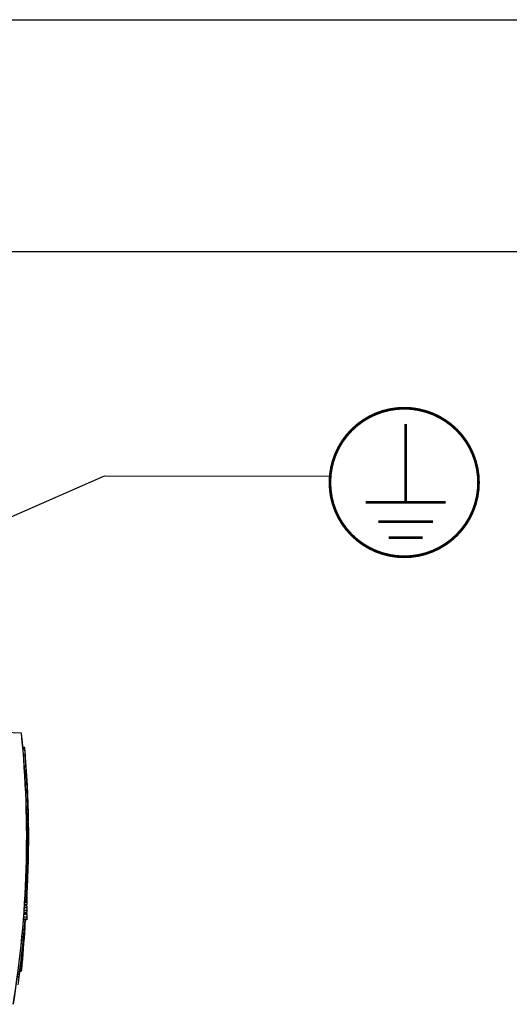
# Model space of a CAD drawing. Extents: x 0 to 420, y 0 to 297.
# Tile 33 of 45: x 192 to 219, y 244 to 297. Entities that reach past the tile are written whole.
import ezdxf

# ---------------------------------------------------------------- set-up
doc = ezdxf.new("R2010")
doc.units = 0
doc.header["$LTSCALE"] = 23.1
doc.layers.get('0').update_dxf_attribs({"linetype": 'CONTINUOUS'})

# ---------------------------------------------------------------- blocks, each defined once
blk = doc.blocks.new('EARTH_BL4', base_point=(193.671, 268.353))
at = {"color": 2, "linetype": 'CONTINUOUS'}
for p, q in [((170.188, 260.625), (197.013, 272.446)), ((197.013, 272.446), (209.168, 272.426))]:
    blk.add_line(p, q, dxfattribs=at)
at = {"color": 7, "linetype": 'CONTINUOUS', "const_width": 0.148}
blk.add_lwpolyline([(209.154, 272.082, 1), (217.154, 272.082, 1)], format="xyb", close=True, dxfattribs=at)
for points in [[(213.233, 271.008), (213.233, 275.226)], [(211.082, 271.008), (215.384, 271.008)], [(211.754, 269.977), (214.711, 269.977)], [(212.315, 269.117), (214.15, 269.117)]]:
    blk.add_lwpolyline(points, dxfattribs=at)
at = {"color": 2, "linetype": 'CONTINUOUS'}
blk.add_solid([(173.189, 262.494), (170.188, 260.625), (173.592, 261.579)], dxfattribs=at)

msp = doc.modelspace()

# ---------------------------------------------------------------- linework, layer by layer
at = {"color": 7, "linetype": 'CONTINUOUS'}
for p, q in [((0, 297), (420, 297)), ((405, 284.5), (15, 284.5)), ((186.865, 258.806), (192.511, 258.609)), ((192.711, 257.812), (192.629, 257.812)), ((192.716, 257.712), (192.638, 257.712)), ((192.839, 254.307), (192.823, 254.307)), ((192.839, 254.192), (192.825, 254.192)), ((192.839, 254.157), (192.826, 254.157)), ((192.839, 253.998), (192.829, 253.998)), ((192.839, 253.966), (192.83, 253.966)), ((192.839, 254.307), (192.839, 253.844)), ((192.839, 253.844), (192.832, 253.844)), ((192.839, 253.784), (192.833, 253.784)), ((192.839, 253.56), (192.835, 253.56)), ((192.839, 253.558), (192.835, 253.558)), ((192.839, 253.45), (192.836, 253.45)), ((192.839, 253.784), (192.839, 253.45)), ((192.839, 253.396), (192.837, 253.396)), ((192.839, 253.333), (192.837, 253.333)), ((192.839, 253.396), (192.839, 253.222)), ((192.839, 253.219), (192.839, 253.143)), ((192.839, 251.701), (192.839, 253.083)), ((192.839, 252.436), (192.836, 252.436)), ((192.839, 252.535), (192.837, 252.535)), ((192.839, 252.652), (192.838, 252.652)), ((192.839, 252.649), (192.838, 252.649)), ((192.839, 251.808), (192.826, 251.808)), ((192.839, 251.806), (192.826, 251.806)), ((192.839, 252.031), (192.831, 252.031)), ((192.839, 252.109), (192.832, 252.109)), ((192.839, 252.223), (192.833, 252.223)), ((192.839, 252.322), (192.835, 252.322)), ((192.839, 251.315), (192.814, 251.315)), ((192.839, 251.388), (192.816, 251.388)), ((192.839, 251.579), (192.821, 251.579)), ((192.839, 251.641), (192.823, 251.641)), ((192.839, 251.701), (192.824, 251.701)), ((192.839, 251.641), (192.839, 249.846)), ((192.839, 250.755), (192.795, 250.755)), ((192.839, 251.119), (192.808, 251.119)), ((192.839, 251.201), (192.81, 251.201)), ((192.839, 250.253), (192.772, 250.253)), ((192.839, 250.324), (192.776, 250.324)), ((192.839, 250.348), (192.777, 250.348)), ((192.839, 250.462), (192.782, 250.462)), ((192.839, 250.476), (192.783, 250.476)), ((192.839, 250.564), (192.787, 250.564)), ((192.839, 250.679), (192.791, 250.679)), ((192.839, 250.682), (192.792, 250.682)), ((192.839, 249.762), (192.746, 249.762)), ((192.839, 249.759), (192.746, 249.759)), ((192.839, 249.79), (192.748, 249.79)), ((192.839, 249.846), (192.751, 249.846)), ((192.839, 249.79), (192.839, 249.349)), ((192.845, 249.732), (192.845, 249.731)), ((192.846, 249.762), (192.846, 249.759)), ((192.839, 249.177), (192.71, 249.177)), ((192.839, 249.295), (192.718, 249.295)), ((192.839, 249.349), (192.721, 249.349)), ((192.839, 249.463), (192.728, 249.463)), ((192.839, 249.531), (192.733, 249.531)), ((192.839, 249.645), (192.739, 249.645)), ((192.818, 249.297), (192.818, 249.295)), ((192.84, 249.645), (192.839, 249.642)), ((192.839, 249.295), (192.839, 248.923)), ((192.839, 248.877), (192.688, 248.877)), ((192.839, 248.923), (192.692, 248.923)), ((192.839, 249.042), (192.7, 249.042)), ((192.839, 248.877), (192.839, 248.545)), ((192.839, 248.545), (192.663, 248.545)), ((192.839, 248.565), (192.665, 248.565)), ((192.742, 248.081), (192.753, 248.273)), ((192.743, 248.119), (192.744, 248.125)), ((192.554, 246.094), (192.506, 246.077)), ((192.467, 245.754), (192.523, 245.775))]:
    msp.add_line(p, q, dxfattribs=at)
at = {"color": 9, "linetype": 'CONTINUOUS'}
for p, q in [((192.527, 258.586), (192.158, 258.599)), ((192.551, 258.563), (192.559, 258.564)), ((192.712, 257.788), (192.631, 257.788)), ((192.716, 257.736), (192.636, 257.736)), ((192.711, 257.812), (192.712, 257.788)), ((192.731, 257.789), (192.712, 257.788)), ((192.736, 257.737), (192.716, 257.736)), ((192.716, 257.736), (192.716, 257.712)), ((192.716, 257.712), (192.731, 257.551)), ((192.662, 257.412), (192.743, 257.412)), ((192.731, 257.551), (192.743, 257.412)), ((192.763, 257.413), (192.743, 257.412)), ((192.839, 253.759), (192.833, 253.759)), ((192.839, 253.671), (192.834, 253.671)), ((192.839, 253.599), (192.835, 253.599)), ((192.839, 253.3), (192.838, 253.3)), ((192.839, 252.479), (192.836, 252.479)), ((192.839, 252.45), (192.836, 252.45)), ((192.839, 252.522), (192.837, 252.522)), ((192.839, 251.842), (192.827, 251.842)), ((192.839, 251.914), (192.828, 251.914)), ((192.839, 251.999), (192.83, 251.999)), ((192.839, 252.271), (192.834, 252.271)), ((192.839, 252.236), (192.834, 252.236)), ((192.839, 252.309), (192.835, 252.309)), ((192.839, 251.468), (192.818, 251.468)), ((192.839, 251.546), (192.82, 251.546)), ((192.839, 250.801), (192.796, 250.801)), ((192.839, 250.937), (192.801, 250.937)), ((192.839, 251.073), (192.806, 251.073)), ((192.839, 250.511), (192.784, 250.511)), ((192.839, 250.552), (192.786, 250.552)), ((192.839, 249.918), (192.755, 249.918)), ((192.839, 250.088), (192.764, 250.088)), ((192.839, 249.57), (192.735, 249.57)), ((192.839, 249.609), (192.737, 249.609)), ((192.839, 249.642), (192.739, 249.642)), ((192.839, 249.632), (192.739, 249.632)), ((192.839, 248.685), (192.674, 248.685)), ((192.839, 248.831), (192.685, 248.831)), ((192.619, 246.884), (192.638, 247.133)), ((192.638, 247.133), (192.65, 247.309)), ((192.564, 246.213), (192.601, 246.65)), ((192.601, 246.65), (192.619, 246.884)), ((192.546, 246.081), (192.505, 246.069)), ((192.547, 246.092), (192.546, 246.081)), ((192.554, 246.094), (192.564, 246.213)), ((192.485, 245.906), (192.537, 245.92)), ((192.523, 245.775), (192.537, 245.92))]:
    msp.add_line(p, q, dxfattribs=at)
for points in [[(192.527, 258.586), (192.526, 258.592), (192.525, 258.597), (192.522, 258.602), (192.519, 258.606), (192.515, 258.608), (192.511, 258.609)], [(192.539, 258.582), (192.535, 258.584), (192.532, 258.585), (192.527, 258.586)], [(192.549, 258.572), (192.547, 258.574), (192.546, 258.576), (192.544, 258.578), (192.542, 258.58), (192.539, 258.582)], [(192.551, 258.563), (192.551, 258.565), (192.551, 258.566), (192.55, 258.568), (192.549, 258.57), (192.549, 258.572)], [(192.546, 246.081), (192.548, 246.028), (192.547, 245.98), (192.543, 245.942), (192.537, 245.92)], [(192.585, 246.062), (192.581, 246.069), (192.567, 246.075), (192.546, 246.081)], [(192.537, 245.92), (192.556, 245.931), (192.57, 245.948), (192.576, 245.969)]]:
    msp.add_lwpolyline(points, dxfattribs=at)
at = {"color": 7, "linetype": 'CONTINUOUS'}
for points in [[(192.726, 248.162), (192.726, 248.162), (192.74, 248.141), (192.744, 248.115)], [(192.738, 248.103), (192.742, 248.114), (192.743, 248.116)], [(192.554, 246.094), (192.573, 246.106), (192.587, 246.123), (192.593, 246.145)], [(192.523, 245.775), (192.532, 245.779), (192.541, 245.786), (192.549, 245.794), (192.556, 245.803), (192.56, 245.814), (192.562, 245.825)]]:
    msp.add_lwpolyline(points, dxfattribs=at)
at = {"color": 9, "linetype": 'CONTINUOUS'}
for radius, start, end in [(55.992, 350.7666, 5.729), (56.08, 4.8708, 4.9241), (56.08, 356.9295, 4.5386), (56.08, 356.7457, 356.8034), (56.08, 356.2387, 356.2936), (56.08, 355.8104, 355.8575), (56.08, 352.2501, 355.4695)]:
    msp.add_arc((136.839, 252.974), radius, start, end, dxfattribs=at)
at = {"color": 7, "linetype": 'CONTINUOUS'}
for centre, radius, start, end in [((136.839, 252.974), 56, 350.7666, 5.729), ((192.509, 258.559), 0.05, 5.729, 87.9986), ((192.711, 257.792), 0.02, 4.9282, 90), ((192.716, 257.732), 0.02, 270, 4.8667), ((136.839, 252.974), 56.1, 356.7179, 4.9282), ((136.839, 252.974), 56.1, 356.5981, 356.6862), ((136.839, 252.974), 56.1, 356.6874, 356.7145), ((136.839, 252.974), 56.1, 356.2398, 356.295), ((136.839, 252.974), 56.1, 355.8119, 355.8594), ((136.839, 252.974), 56.1, 351.8581, 355.4716), ((136.67, 251.412), 56.17, 354.2922, 356.636), ((136.67, 251.412), 56.17, 356.6464, 357.0675)]:
    msp.add_arc(centre, radius, start, end, dxfattribs=at)

# ---------------------------------------------------------------- block references
at = {"color": 2, "linetype": 'CONTINUOUS'}
msp.add_blockref('EARTH_BL4', (193.671, 268.353), dxfattribs=at)

doc.saveas('drawing.dxf')
